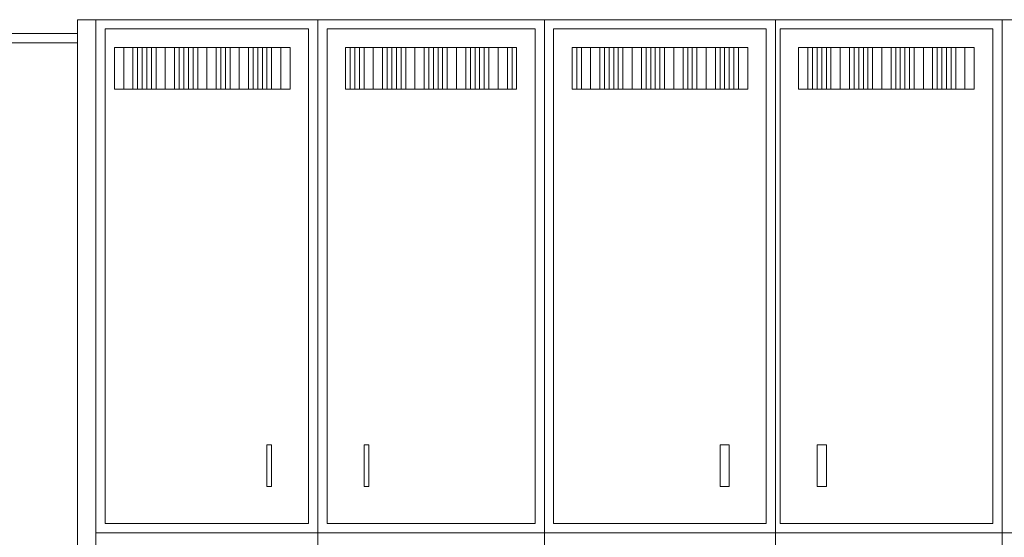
# Model space of a CAD drawing. Header units: metres. Extents: x 5.7 to 89.8, y 4 to 63.5.
# Tile 24 of 256: x 33.3 to 35.3, y 12.7 to 13.8. Entities that reach past the tile are written whole.
import ezdxf

# ---------------------------------------------------------------- set-up
doc = ezdxf.new("R2010")
doc.units = ezdxf.units.M
doc.header["$MEASUREMENT"] = 0
doc.layers.add('PDF17_furn', color=7, linetype='Continuous')

msp = doc.modelspace()

# ---------------------------------------------------------------- linework, layer by layer
at = {"layer": 'PDF17_furn', "lineweight": 9}
for points in [[(33.3849, 11.3712), (33.3849, 13.7501), (33.4235, 13.7501)], [(32.4892, 13.7212), (33.3849, 13.7212)], [(32.4892, 13.702), (33.3849, 13.702)]]:
    msp.add_lwpolyline(points, dxfattribs=at)
at = {"layer": 'PDF17_furn', "lineweight": 18}
for points in [[(33.4235, 13.7501), (33.4235, 11.3712), (33.4235, 13.7501), (35.3112, 13.7501), (37.1989, 13.7501), (37.1989, 11.3712)], [(33.8858, 11.612), (33.8858, 13.7501)], [(34.3577, 11.612), (34.3577, 13.7501)], [(34.8393, 11.612), (34.8393, 13.7501)], [(35.3112, 11.3712), (35.3112, 13.7501)], [(33.8087, 13.6057), (33.4813, 13.6057), (33.462, 13.6057), (33.462, 13.6924), (33.4813, 13.6924), (33.4813, 13.6057)], [(33.8087, 13.6924), (33.4813, 13.6924)], [(34.2903, 13.6924), (33.9532, 13.6924)], [(34.7622, 13.6924), (34.4251, 13.6924)], [(35.2341, 13.6924), (34.9067, 13.6924)], [(33.9532, 13.6057), (34.2903, 13.6057)], [(34.4251, 13.6057), (34.7622, 13.6057)], [(34.9067, 13.6057), (35.2341, 13.6057)], [(35.3112, 12.0647), (35.3112, 13.259)], [(37.1989, 12.6811), (35.3112, 12.6811), (33.4235, 12.6811)]]:
    msp.add_lwpolyline(points, dxfattribs=at)
for points in [[(33.8665, 13.7309), (33.4427, 13.7309), (33.4427, 12.7003), (33.8665, 12.7003)], [(34.3384, 13.7309), (33.905, 13.7309), (33.905, 12.7003), (34.3384, 12.7003)], [(34.82, 13.7309), (34.377, 13.7309), (34.377, 12.7003), (34.82, 12.7003)], [(35.2919, 13.7309), (34.8489, 13.7309), (34.8489, 12.7003), (35.2919, 12.7003)], [(33.5005, 13.6057), (33.4813, 13.6057), (33.4813, 13.6924), (33.5005, 13.6924)], [(33.5198, 13.6057), (33.5102, 13.6057), (33.5102, 13.6924), (33.5198, 13.6924)], [(33.539, 13.6057), (33.5294, 13.6057), (33.5294, 13.6924), (33.539, 13.6924)], [(33.5679, 13.6057), (33.5487, 13.6057), (33.5487, 13.6924), (33.5679, 13.6924)], [(33.5872, 13.6057), (33.5679, 13.6057), (33.5679, 13.6924), (33.5872, 13.6924)], [(33.6065, 13.6057), (33.5968, 13.6057), (33.5968, 13.6924), (33.6065, 13.6924)], [(33.6257, 13.6057), (33.6161, 13.6057), (33.6161, 13.6924), (33.6257, 13.6924)], [(33.6546, 13.6057), (33.6354, 13.6057), (33.6354, 13.6924), (33.6546, 13.6924)], [(33.6739, 13.6057), (33.6546, 13.6057), (33.6546, 13.6924), (33.6739, 13.6924)], [(33.6931, 13.6057), (33.6835, 13.6057), (33.6835, 13.6924), (33.6931, 13.6924)], [(33.722, 13.6057), (33.7028, 13.6057), (33.7028, 13.6924), (33.722, 13.6924)], [(33.7413, 13.6057), (33.722, 13.6057), (33.722, 13.6924), (33.7413, 13.6924)], [(33.7606, 13.6057), (33.7509, 13.6057), (33.7509, 13.6924), (33.7606, 13.6924)], [(33.7798, 13.6057), (33.7702, 13.6057), (33.7702, 13.6924), (33.7798, 13.6924)], [(33.8087, 13.6057), (33.7895, 13.6057), (33.7895, 13.6924), (33.8087, 13.6924)], [(33.828, 13.6057), (33.8087, 13.6057), (33.8087, 13.6924), (33.828, 13.6924)], [(33.9532, 13.6057), (33.9436, 13.6057), (33.9436, 13.6924), (33.9532, 13.6924)], [(33.9725, 13.6057), (33.9628, 13.6057), (33.9628, 13.6924), (33.9725, 13.6924)], [(34.0013, 13.6057), (33.9821, 13.6057), (33.9821, 13.6924), (34.0013, 13.6924)], [(34.0206, 13.6057), (34.0013, 13.6057), (34.0013, 13.6924), (34.0206, 13.6924)], [(34.0399, 13.6057), (34.0302, 13.6057), (34.0302, 13.6924), (34.0399, 13.6924)], [(34.0591, 13.6057), (34.0495, 13.6057), (34.0495, 13.6924), (34.0591, 13.6924)], [(34.088, 13.6057), (34.0688, 13.6057), (34.0688, 13.6924), (34.088, 13.6924)], [(34.1073, 13.6057), (34.088, 13.6057), (34.088, 13.6924), (34.1073, 13.6924)], [(34.1266, 13.6057), (34.1169, 13.6057), (34.1169, 13.6924), (34.1266, 13.6924)], [(34.1458, 13.6057), (34.1362, 13.6057), (34.1362, 13.6924), (34.1458, 13.6924)], [(34.1747, 13.6057), (34.1554, 13.6057), (34.1554, 13.6924), (34.1747, 13.6924)], [(34.194, 13.6057), (34.1747, 13.6057), (34.1747, 13.6924), (34.194, 13.6924)], [(34.2132, 13.6057), (34.2036, 13.6057), (34.2036, 13.6924), (34.2132, 13.6924)], [(34.2325, 13.6057), (34.2229, 13.6057), (34.2229, 13.6924), (34.2325, 13.6924)], [(34.2614, 13.6057), (34.2421, 13.6057), (34.2421, 13.6924), (34.2614, 13.6924)], [(34.2807, 13.6057), (34.2614, 13.6057), (34.2614, 13.6924), (34.2807, 13.6924)], [(34.2999, 13.6057), (34.2903, 13.6057), (34.2903, 13.6924), (34.2999, 13.6924)], [(34.4251, 13.6057), (34.4155, 13.6057), (34.4155, 13.6924), (34.4251, 13.6924)], [(34.454, 13.6057), (34.4348, 13.6057), (34.4348, 13.6924), (34.454, 13.6924)], [(34.4733, 13.6057), (34.454, 13.6057), (34.454, 13.6924), (34.4733, 13.6924)], [(34.4925, 13.6057), (34.4829, 13.6057), (34.4829, 13.6924), (34.4925, 13.6924)], [(34.5118, 13.6057), (34.5022, 13.6057), (34.5022, 13.6924), (34.5118, 13.6924)], [(34.5407, 13.6057), (34.5214, 13.6057), (34.5214, 13.6924), (34.5407, 13.6924)], [(34.56, 13.6057), (34.5407, 13.6057), (34.5407, 13.6924), (34.56, 13.6924)], [(34.5792, 13.6057), (34.5696, 13.6057), (34.5696, 13.6924), (34.5792, 13.6924)], [(34.5985, 13.6057), (34.5888, 13.6057), (34.5888, 13.6924), (34.5985, 13.6924)], [(34.6274, 13.6057), (34.6081, 13.6057), (34.6081, 13.6924), (34.6274, 13.6924)], [(34.6466, 13.6057), (34.6274, 13.6057), (34.6274, 13.6924), (34.6466, 13.6924)], [(34.6659, 13.6057), (34.6563, 13.6057), (34.6563, 13.6924), (34.6659, 13.6924)], [(34.6948, 13.6057), (34.6755, 13.6057), (34.6755, 13.6924), (34.6948, 13.6924)], [(34.7141, 13.6057), (34.6948, 13.6057), (34.6948, 13.6924), (34.7141, 13.6924)], [(34.7333, 13.6057), (34.7237, 13.6057), (34.7237, 13.6924), (34.7333, 13.6924)], [(34.7526, 13.6057), (34.7429, 13.6057), (34.7429, 13.6924), (34.7526, 13.6924)], [(34.7815, 13.6057), (34.7622, 13.6057), (34.7622, 13.6924), (34.7815, 13.6924)], [(34.9067, 13.6057), (34.8874, 13.6057), (34.8874, 13.6924), (34.9067, 13.6924)], [(34.9259, 13.6057), (34.9163, 13.6057), (34.9163, 13.6924), (34.9259, 13.6924)], [(34.9452, 13.6057), (34.9356, 13.6057), (34.9356, 13.6924), (34.9452, 13.6924)], [(34.9741, 13.6057), (34.9548, 13.6057), (34.9548, 13.6924), (34.9741, 13.6924)], [(34.9934, 13.6057), (34.9741, 13.6057), (34.9741, 13.6924), (34.9934, 13.6924)], [(35.0126, 13.6057), (35.003, 13.6057), (35.003, 13.6924), (35.0126, 13.6924)], [(35.0319, 13.6057), (35.0223, 13.6057), (35.0223, 13.6924), (35.0319, 13.6924)], [(35.0608, 13.6057), (35.0415, 13.6057), (35.0415, 13.6924), (35.0608, 13.6924)], [(35.08, 13.6057), (35.0608, 13.6057), (35.0608, 13.6924), (35.08, 13.6924)], [(35.0993, 13.6057), (35.0897, 13.6057), (35.0897, 13.6924), (35.0993, 13.6924)], [(35.1186, 13.6057), (35.1089, 13.6057), (35.1089, 13.6924), (35.1186, 13.6924)], [(35.1475, 13.6057), (35.1282, 13.6057), (35.1282, 13.6924), (35.1475, 13.6924)], [(35.1667, 13.6057), (35.1475, 13.6057), (35.1475, 13.6924), (35.1667, 13.6924)], [(35.186, 13.6057), (35.1764, 13.6057), (35.1764, 13.6924), (35.186, 13.6924)], [(35.2052, 13.6057), (35.1956, 13.6057), (35.1956, 13.6924), (35.2052, 13.6924)], [(35.2341, 13.6057), (35.2149, 13.6057), (35.2149, 13.6924), (35.2341, 13.6924)], [(35.2534, 13.6057), (35.2341, 13.6057), (35.2341, 13.6924), (35.2534, 13.6924)], [(33.7798, 12.8641), (33.7895, 12.8641), (33.7895, 12.7774), (33.7798, 12.7774)], [(33.9917, 12.8641), (33.9821, 12.8641), (33.9821, 12.7774), (33.9917, 12.7774)], [(34.7237, 12.8641), (34.7429, 12.8641), (34.7429, 12.7774), (34.7237, 12.7774)], [(34.9452, 12.8641), (34.9259, 12.8641), (34.9259, 12.7774), (34.9452, 12.7774)]]:
    msp.add_lwpolyline(points, close=True, dxfattribs=at)

doc.saveas('drawing.dxf')
